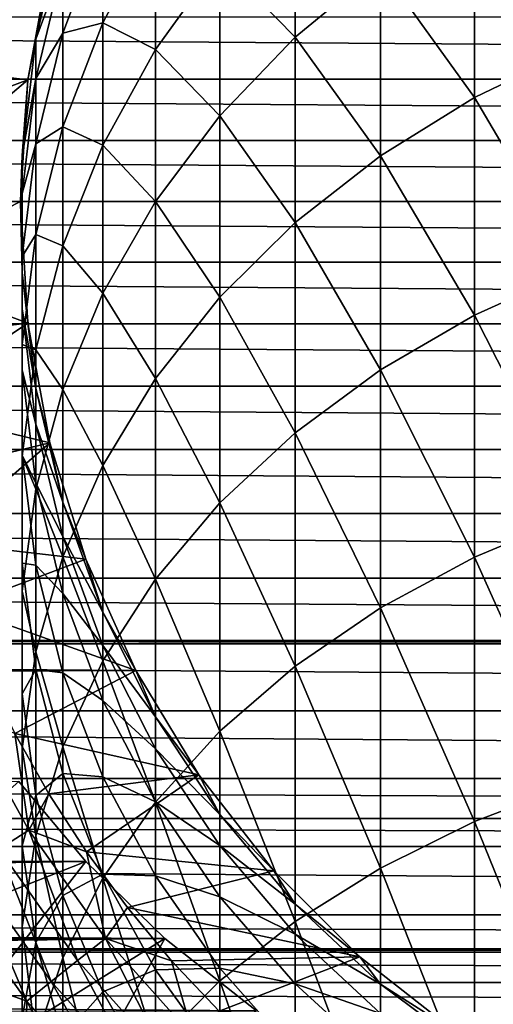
# Model space of a CAD drawing. Header units: metres. Extents: x -99 to 99, y -314 to 25.
# Tile 153 of 256: x -13 to -7, y -10 to 2. Entities that reach past the tile are written whole.
import ezdxf

# ---------------------------------------------------------------- set-up
doc = ezdxf.new("R2010")
doc.units = ezdxf.units.M
doc.layers.add('solid_K2442E1000C35', color=7, linetype='CONTINUOUS')

msp = doc.modelspace()

# ---------------------------------------------------------------- linework, layer by layer
at = {"layer": 'solid_K2442E1000C35'}
for points in [[(-5.834389, 1.964228, 172.120743), (-5.834389, 4.470004, 168.03595), (-7.143617, 3.809541, 167.668335)], [(-9.455857, 2.114267, 166.724701), (-9.455857, 4.16319, 162.646561), (-10.427602, 3.107299, 162.170914)], [(-9.455857, 2.114267, 166.724701), (-8.356239, 3.02074, 167.229263), (-9.455857, 4.16319, 162.646561)], [(-7.143617, 1.33722, 171.698578), (-7.143617, 3.809541, 167.668335), (-8.356239, 3.02074, 167.229263)], [(-7.143617, 1.33722, 171.698578), (-5.834389, 1.964228, 172.120743), (-7.143617, 3.809541, 167.668335)], [(-12.622244, 3.111104, 140.5), (-12.802501, 2.088487, 144.492325), (-12.453864, 3.554244, 144.616608)], [(-12.453864, 3.032202, 148.70784), (-12.453864, 3.554244, 144.616608), (-12.802501, 2.088487, 144.492325)], [(-11.93681, 2.301954, 157.15686), (-11.25833, 3.57622, 157.605576), (-11.93681, 3.541102, 153.097122)], [(-11.25833, 1.955688, 161.652145), (-11.25833, 3.57622, 157.605576), (-11.93681, 2.301954, 157.15686)], [(-11.25833, 1.955688, 161.652145), (-10.427602, 3.107299, 162.170914), (-11.25833, 3.57622, 157.605576)], [(-12.453864, 2.166056, 152.740265), (-11.93681, 3.541102, 153.097122), (-12.453864, 3.032202, 148.70784)], [(-11.93681, 2.301954, 157.15686), (-11.93681, 3.541102, 153.097122), (-12.453864, 2.166056, 152.740265)], [(-12.622243, 3.111097, 116.5), (-14.517205, 2.651495, 116.5), (-14.65077, 1.770502, 116.5)], [(-12.905218, 1.566944, 116.5), (-12.622243, 3.111097, 116.5), (-14.65077, 1.770502, 116.5)], [(-12.622244, 3.111104, 140.5), (-12.622243, 3.111097, 116.5), (-12.905218, 1.566944, 116.5)], [(-12.622244, 3.111104, 140.5), (-12.905218, 1.566944, 116.5), (-12.905215, 1.566977, 140.5)], [(-12.622244, 3.111104, 140.5), (-12.905215, 1.566977, 140.5), (-12.802501, 2.088487, 144.492325)], [(-10.427602, 1.102381, 166.161469), (-10.427602, 3.107299, 162.170914), (-11.25833, 1.955688, 161.652145)], [(-10.427602, 1.102381, 166.161469), (-9.455857, 2.114267, 166.724701), (-10.427602, 3.107299, 162.170914)], [(-12.802501, 1.582205, 148.460068), (-12.453864, 3.032202, 148.70784), (-12.802501, 2.088487, 144.492325)], [(-12.453864, 2.166056, 152.740265), (-12.453864, 3.032202, 148.70784), (-12.802501, 1.582205, 148.460068)], [(-8.356239, 0.588374, 171.194382), (-8.356239, 3.02074, 167.229263), (-9.455857, 2.114267, 166.724701)], [(-8.356239, 0.588374, 171.194382), (-7.143617, 1.33722, 171.698578), (-8.356239, 3.02074, 167.229263)], [(-56.160873, 2.379367, 26.189915), (56.160873, 2.379362, 26.189915), (56.013962, 1.575451, 26.082964)], [(-56.013962, 1.575456, 26.082964), (-56.160873, 2.379367, 26.189915), (56.013962, 1.575451, 26.082964)], [(-12.453864, 0.96201, 156.685013), (-11.93681, 2.301954, 157.15686), (-12.453864, 2.166056, 152.740265)], [(-11.93681, 0.723933, 161.097275), (-11.93681, 2.301954, 157.15686), (-12.453864, 0.96201, 156.685013)], [(-11.93681, 0.723933, 161.097275), (-11.25833, 1.955688, 161.652145), (-11.93681, 2.301954, 157.15686)], [(-12.802501, 0.742205, 152.370758), (-12.453864, 2.166056, 152.740265), (-12.802501, 1.582205, 148.460068)], [(-12.453864, 0.96201, 156.685013), (-12.453864, 2.166056, 152.740265), (-12.802501, 0.742205, 152.370758)], [(-12.905215, 1.566977, 140.5), (-12.978006, 0.592311, 144.365479), (-12.802501, 2.088487, 144.492325)], [(-12.802501, 1.582205, 148.460068), (-12.802501, 2.088487, 144.492325), (-12.978006, 0.592311, 144.365479)], [(-9.455857, -0.272184, 170.614975), (-9.455857, 2.114267, 166.724701), (-10.427602, 1.102381, 166.161469)], [(-9.455857, -0.272184, 170.614975), (-8.356239, 0.588374, 171.194382), (-9.455857, 2.114267, 166.724701)], [(-11.25833, -0.001235, 165.54718), (-11.25833, 1.955688, 161.652145), (-11.93681, 0.723933, 161.097275)], [(-11.25833, -0.001235, 165.54718), (-10.427602, 1.102381, 166.161469), (-11.25833, 1.955688, 161.652145)], [(-5.834389, -0.878, 175.979004), (-5.834389, 1.964228, 172.120743), (-7.143617, 1.33722, 171.698578)], [(-12.905218, 1.566944, 116.5), (-14.65077, 1.770502, 116.5), (-14.730787, 0.885253, 116.5)], [(-56.013962, 1.575456, 26.082964), (56.013962, 1.575451, 26.082964), (55.928188, 0.782425, 26.02042)], [(-55.928188, 0.78243, 26.02042), (-56.013962, 1.575456, 26.082964), (55.928188, 0.782425, 26.02042)], [(-12.905218, 1.566944, 116.5), (-14.730787, 0.885253, 116.5), (-14.75736, 0, 116.5)], [(-13, 0, 116.5), (-12.905218, 1.566944, 116.5), (-14.75736, 0, 116.5)], [(-12.905215, 1.566977, 140.5), (-12.905218, 1.566944, 116.5), (-13, 0, 116.5)], [(-12.905215, 1.566977, 140.5), (-13, 0, 116.5), (-13, 0, 140.5)], [(-12.905215, 1.566977, 140.5), (-13, 0, 140.5), (-12.978006, 0.592311, 144.365479)], [(-12.978006, 0.102115, 148.207138), (-12.802501, 1.582205, 148.460068), (-12.978006, 0.592311, 144.365479)], [(-12.802501, 0.742205, 152.370758), (-12.802501, 1.582205, 148.460068), (-12.978006, 0.102115, 148.207138)], [(-7.143617, -1.467063, 175.505325), (-7.143617, 1.33722, 171.698578), (-8.356239, 0.588374, 171.194382)], [(-7.143617, -1.467063, 175.505325), (-5.834389, -0.878, 175.979004), (-7.143617, 1.33722, 171.698578)], [(-10.427602, -1.232816, 169.968185), (-10.427602, 1.102381, 166.161469), (-11.25833, -0.001235, 165.54718)], [(-10.427602, -1.232816, 169.968185), (-9.455857, -0.272184, 170.614975), (-10.427602, 1.102381, 166.161469)], [(-12.802501, -0.425493, 156.196426), (-12.453864, 0.96201, 156.685013), (-12.802501, 0.742205, 152.370758)], [(-12.453864, -0.57131, 160.513809), (-12.453864, 0.96201, 156.685013), (-12.802501, -0.425493, 156.196426)], [(-12.453864, -0.57131, 160.513809), (-11.93681, 0.723933, 161.097275), (-12.453864, 0.96201, 156.685013)], [(-55.928188, 0.78243, 26.02042), (55.928188, 0.782425, 26.02042), (55.900002, 0, 26)], [(-55.900002, 0, 26), (-55.928188, 0.78243, 26.02042), (55.900002, 0, 26)], [(-12.978006, -0.711194, 151.993591), (-12.802501, 0.742205, 152.370758), (-12.978006, 0.102115, 148.207138)], [(-12.802501, -0.425493, 156.196426), (-12.802501, 0.742205, 152.370758), (-12.978006, -0.711194, 151.993591)], [(-11.93681, -1.181656, 164.890137), (-11.93681, 0.723933, 161.097275), (-12.453864, -0.57131, 160.513809)], [(-11.93681, -1.181656, 164.890137), (-11.25833, -0.001235, 165.54718), (-11.93681, 0.723933, 161.097275)], [(-13, 0, 140.5), (-12.978006, -0.91405, 144.237762), (-12.978006, 0.592311, 144.365479)], [(-12.978006, 0.102115, 148.207138), (-12.978006, 0.592311, 144.365479), (-12.978006, -0.91405, 144.237762)], [(-8.356239, -2.170589, 174.939606), (-8.356239, 0.588374, 171.194382), (-9.455857, -0.272184, 170.614975)], [(-8.356239, -2.170589, 174.939606), (-7.143617, -1.467063, 175.505325), (-8.356239, 0.588374, 171.194382)], [(-55.928207, -0.782793, 26.020439), (-55.900002, 0, 26), (55.928207, -0.782799, 26.020439)], [(-55.900002, 0, 26), (55.900002, 0, 26), (55.928207, -0.782799, 26.020439)], [(-13, 0, 116.5), (-14.75736, 0, 116.5), (-14.730788, -0.885249, 116.5)], [(-12.905218, -1.566944, 116.5), (-13, 0, 116.5), (-14.730788, -0.885249, 116.5)], [(-13, 0, 140.5), (-13, 0, 116.5), (-12.905218, -1.566944, 116.5)], [(-13, 0, 140.5), (-12.905218, -1.566944, 116.5), (-12.905215, -1.566977, 140.5)], [(-13, 0, 140.5), (-12.905215, -1.566977, 140.5), (-12.978006, -0.91405, 144.237762)], [(-12.978006, -1.38805, 147.952499), (-12.978006, 0.102115, 148.207138), (-12.978006, -0.91405, 144.237762)], [(-12.978006, -0.711194, 151.993591), (-12.978006, 0.102115, 148.207138), (-12.978006, -1.38805, 147.952499)], [(-11.25833, -2.280531, 169.262772), (-11.25833, -0.001235, 165.54718), (-11.93681, -1.181656, 164.890137)], [(-11.25833, -2.280531, 169.262772), (-10.427602, -1.232816, 169.968185), (-11.25833, -0.001235, 165.54718)], [(-9.455857, -2.979067, 174.289505), (-9.455857, -0.272184, 170.614975), (-10.427602, -1.232816, 169.968185)], [(-9.455857, -2.979067, 174.289505), (-8.356239, -2.170589, 174.939606), (-9.455857, -0.272184, 170.614975)], [(-12.978006, -1.84179, 155.697693), (-12.802501, -0.425493, 156.196426), (-12.978006, -0.711194, 151.993591)], [(-12.802501, -1.912525, 159.909637), (-12.802501, -0.425493, 156.196426), (-12.978006, -1.84179, 155.697693)], [(-12.802501, -1.912525, 159.909637), (-12.453864, -0.57131, 160.513809), (-12.802501, -0.425493, 156.196426)], [(-12.453864, -2.422918, 164.199219), (-12.453864, -0.57131, 160.513809), (-12.802501, -1.912525, 159.909637)], [(-12.453864, -2.422918, 164.199219), (-11.93681, -1.181656, 164.890137), (-12.453864, -0.57131, 160.513809)], [(-12.978006, -2.174488, 151.613846), (-12.978006, -0.711194, 151.993591), (-12.978006, -1.38805, 147.952499)], [(-12.978006, -1.84179, 155.697693), (-12.978006, -0.711194, 151.993591), (-12.978006, -2.174488, 151.613846)], [(-56.014076, -1.576255, 26.08305), (-55.928207, -0.782793, 26.020439), (56.014076, -1.576261, 26.08305)], [(-55.928207, -0.782793, 26.020439), (55.928207, -0.782799, 26.020439), (56.014076, -1.576261, 26.08305)], [(-12.905218, -1.566944, 116.5), (-14.730788, -0.885249, 116.5), (-14.650771, -1.770497, 116.5)], [(-5.834389, -4.036321, 179.583084), (-5.834389, -0.878, 175.979004), (-7.143617, -1.467063, 175.505325)], [(-12.905215, -1.566977, 140.5), (-12.802501, -2.410225, 144.110916), (-12.978006, -0.91405, 144.237762)], [(-12.978006, -1.38805, 147.952499), (-12.978006, -0.91405, 144.237762), (-12.802501, -2.410225, 144.110916)], [(-11.93681, -3.401161, 168.508255), (-11.93681, -1.181656, 164.890137), (-12.453864, -2.422918, 164.199219)], [(-11.93681, -3.401161, 168.508255), (-11.25833, -2.280531, 169.262772), (-11.93681, -1.181656, 164.890137)], [(-10.427602, -3.881563, 173.563797), (-10.427602, -1.232816, 169.968185), (-11.25833, -2.280531, 169.262772)], [(-10.427602, -3.881563, 173.563797), (-9.455857, -2.979067, 174.289505), (-10.427602, -1.232816, 169.968185)], [(-12.802501, -2.868139, 147.69957), (-12.978006, -1.38805, 147.952499), (-12.802501, -2.410225, 144.110916)], [(-12.978006, -2.174488, 151.613846), (-12.978006, -1.38805, 147.952499), (-12.802501, -2.868139, 147.69957)], [(-7.143617, -4.583217, 179.061295), (-7.143617, -1.467063, 175.505325), (-8.356239, -2.170589, 174.939606)], [(-7.143617, -4.583217, 179.061295), (-5.834389, -4.036321, 179.583084), (-7.143617, -1.467063, 175.505325)], [(-56.161137, -2.380526, 26.190102), (-56.014076, -1.576255, 26.08305), (56.16114, -2.380532, 26.190102)], [(-56.014076, -1.576255, 26.08305), (56.014076, -1.576261, 26.08305), (56.16114, -2.380532, 26.190102)], [(-12.905218, -1.566944, 116.5), (-14.650771, -1.770497, 116.5), (-14.517207, -2.651489, 116.5)], [(-12.622243, -3.111097, 116.5), (-12.905218, -1.566944, 116.5), (-14.517207, -2.651489, 116.5)], [(-12.905215, -1.566977, 140.5), (-12.905218, -1.566944, 116.5), (-12.622243, -3.111097, 116.5)], [(-12.905215, -1.566977, 140.5), (-12.622243, -3.111097, 116.5), (-12.622244, -3.111104, 140.5)], [(-12.905215, -1.566977, 140.5), (-12.622244, -3.111104, 140.5), (-12.802501, -2.410225, 144.110916)], [(-12.978006, -3.267729, 155.195557), (-12.978006, -1.84179, 155.697693), (-12.978006, -2.174488, 151.613846)], [(-12.978006, -3.281573, 159.292923), (-12.978006, -1.84179, 155.697693), (-12.978006, -3.267729, 155.195557)], [(-12.978006, -3.281573, 159.292923), (-12.802501, -1.912525, 159.909637), (-12.978006, -1.84179, 155.697693)], [(-12.802501, -3.708236, 163.483795), (-12.802501, -1.912525, 159.909637), (-12.978006, -3.281573, 159.292923)], [(-12.802501, -3.708236, 163.483795), (-12.453864, -2.422918, 164.199219), (-12.802501, -1.912525, 159.909637)], [(-12.802501, -3.627887, 151.236664), (-12.978006, -2.174488, 151.613846), (-12.802501, -2.868139, 147.69957)], [(-12.978006, -3.267729, 155.195557), (-12.978006, -2.174488, 151.613846), (-12.802501, -3.627887, 151.236664)], [(-11.25833, -4.865871, 172.772308), (-11.25833, -2.280531, 169.262772), (-11.93681, -3.401161, 168.508255)], [(-11.25833, -4.865871, 172.772308), (-10.427602, -3.881563, 173.563797), (-11.25833, -2.280531, 169.262772)], [(-8.356239, -5.236384, 178.43811), (-8.356239, -2.170589, 174.939606), (-9.455857, -2.979067, 174.289505)], [(-8.356239, -5.236384, 178.43811), (-7.143617, -4.583217, 179.061295), (-8.356239, -2.170589, 174.939606)], [(-56.372688, -3.194949, 26.344206), (-56.161137, -2.380526, 26.190102), (56.372688, -3.194955, 26.344208)], [(-56.161137, -2.380526, 26.190102), (56.16114, -2.380532, 26.190102), (56.372688, -3.194955, 26.344208)], [(-12.622244, -3.111104, 140.5), (-12.453864, -3.875983, 143.986649), (-12.802501, -2.410225, 144.110916)], [(-12.802501, -2.868139, 147.69957), (-12.802501, -2.410225, 144.110916), (-12.453864, -3.875983, 143.986649)], [(-12.453864, -4.57955, 167.714859), (-12.453864, -2.422918, 164.199219), (-12.802501, -3.708236, 163.483795)], [(-12.453864, -4.57955, 167.714859), (-11.93681, -3.401161, 168.508255), (-12.453864, -2.422918, 164.199219)], [(-12.622243, -3.111097, 116.5), (-14.517207, -2.651489, 116.5), (-14.330437, -3.523939, 116.5)], [(-12.453864, -4.318137, 147.451797), (-12.802501, -2.868139, 147.69957), (-12.453864, -3.875983, 143.986649)], [(-12.802501, -3.627887, 151.236664), (-12.802501, -2.868139, 147.69957), (-12.453864, -4.318137, 147.451797)], [(-9.455857, -5.98699, 177.72197), (-9.455857, -2.979067, 174.289505), (-10.427602, -3.881563, 173.563797)], [(-9.455857, -5.98699, 177.72197), (-8.356239, -5.236384, 178.43811), (-9.455857, -2.979067, 174.289505)], [(-12.622243, -3.111097, 116.5), (-14.330437, -3.523939, 116.5), (-14.091263, -4.383585, 116.5)], [(-12.155199, -4.609889, 116.5), (-12.622243, -3.111097, 116.5), (-14.091263, -4.383585, 116.5)], [(-12.622244, -3.111104, 140.5), (-12.622243, -3.111097, 116.5), (-12.155199, -4.609889, 116.5)], [(-12.622244, -3.111104, 140.5), (-12.155199, -4.609889, 116.5), (-12.155211, -4.609864, 140.5)], [(-12.622244, -3.111104, 140.5), (-12.155211, -4.609864, 140.5), (-12.453864, -3.875983, 143.986649)], [(-56.652912, -4.01817, 26.548208), (-56.372688, -3.194949, 26.344206), (56.652912, -4.018174, 26.548208)], [(-56.372688, -3.194949, 26.344206), (56.372688, -3.194955, 26.344208), (56.652912, -4.018174, 26.548208)], [(-12.802501, -4.684026, 154.696823), (-12.978006, -3.267729, 155.195557), (-12.802501, -3.627887, 151.236664)], [(-12.978006, -4.659942, 158.671997), (-12.978006, -3.267729, 155.195557), (-12.802501, -4.684026, 154.696823)], [(-12.978006, -4.659942, 158.671997), (-12.978006, -3.281573, 159.292923), (-12.978006, -3.267729, 155.195557)], [(-12.978006, -5.020229, 162.75351), (-12.978006, -3.281573, 159.292923), (-12.978006, -4.659942, 158.671997)], [(-12.978006, -5.020229, 162.75351), (-12.802501, -3.708236, 163.483795), (-12.978006, -3.281573, 159.292923)], [(-11.93681, -5.918681, 171.925735), (-11.93681, -3.401161, 168.508255), (-12.453864, -4.57955, 167.714859)], [(-11.93681, -5.918681, 171.925735), (-11.25833, -4.865871, 172.772308), (-11.93681, -3.401161, 168.508255)], [(-12.453864, -5.051737, 150.867157), (-12.802501, -3.627887, 151.236664), (-12.453864, -4.318137, 147.451797)], [(-12.802501, -4.684026, 154.696823), (-12.802501, -3.627887, 151.236664), (-12.453864, -5.051737, 150.867157)], [(-12.802501, -5.799764, 166.893295), (-12.802501, -3.708236, 163.483795), (-12.978006, -5.020229, 162.75351)], [(-12.802501, -5.799764, 166.893295), (-12.453864, -4.57955, 167.714859), (-12.802501, -3.708236, 163.483795)], [(-12.155211, -4.609864, 140.5), (-11.93681, -5.291499, 143.866623), (-12.453864, -3.875983, 143.986649)], [(-12.453864, -4.318137, 147.451797), (-12.453864, -3.875983, 143.986649), (-11.93681, -5.291499, 143.866623)], [(-10.427602, -6.824883, 176.922531), (-10.427602, -3.881563, 173.563797), (-11.25833, -4.865871, 172.772308)], [(-10.427602, -6.824883, 176.922531), (-9.455857, -5.98699, 177.72197), (-10.427602, -3.881563, 173.563797)], [(-57.007587, -4.85207, 26.806431), (-56.652912, -4.01817, 26.548208), (57.007587, -4.852072, 26.806431)], [(-56.652912, -4.01817, 26.548208), (56.652912, -4.018174, 26.548208), (57.007587, -4.852072, 26.806431)], [(-5.834389, -7.488107, 182.907166), (-5.834389, -4.036321, 179.583084), (-7.143617, -4.583217, 179.061295)], [(-12.155199, -4.609889, 116.5), (-14.091263, -4.383585, 116.5), (-13.800783, -5.22666, 116.5)], [(-11.93681, -5.718434, 147.212509), (-12.453864, -4.318137, 147.451797), (-11.93681, -5.291499, 143.866623)], [(-12.453864, -5.051737, 150.867157), (-12.453864, -4.318137, 147.451797), (-11.93681, -5.718434, 147.212509)], [(-11.510919, -6.04142, 116.5), (-12.155199, -4.609889, 116.5), (-13.800783, -5.22666, 116.5)], [(-12.802501, -6.028991, 158.055283), (-12.978006, -4.659942, 158.671997), (-12.802501, -4.684026, 154.696823)], [(-12.978006, -6.341153, 162.018265), (-12.978006, -4.659942, 158.671997), (-12.802501, -6.028991, 158.055283)], [(-12.978006, -6.341153, 162.018265), (-12.978006, -5.020229, 162.75351), (-12.978006, -4.659942, 158.671997)], [(-12.453864, -7.025756, 171.035522), (-12.453864, -4.57955, 167.714859), (-12.802501, -5.799764, 166.893295)], [(-12.453864, -6.071529, 154.208237), (-12.802501, -4.684026, 154.696823), (-12.453864, -5.051737, 150.867157)], [(-12.802501, -6.028991, 158.055283), (-12.802501, -4.684026, 154.696823), (-12.453864, -6.071529, 154.208237)], [(-12.453864, -7.025756, 171.035522), (-11.93681, -5.918681, 171.925735), (-12.453864, -4.57955, 167.714859)], [(-12.155211, -4.609864, 140.5), (-12.155199, -4.609889, 116.5), (-11.510919, -6.04142, 116.5)], [(-12.155211, -4.609864, 140.5), (-11.510919, -6.04142, 116.5), (-11.510928, -6.041401, 140.5)], [(-12.155211, -4.609864, 140.5), (-11.510928, -6.041401, 140.5), (-11.93681, -5.291499, 143.866623)], [(-7.143617, -7.988919, 182.341003), (-7.143617, -4.583217, 179.061295), (-8.356239, -5.236384, 178.43811)], [(-7.143617, -7.988919, 182.341003), (-5.834389, -7.488107, 182.907166), (-7.143617, -4.583217, 179.061295)], [(-57.419956, -5.65507, 27.106831), (-57.007587, -4.85207, 26.806431), (57.419956, -5.655068, 27.106829)], [(-57.007587, -4.85207, 26.806431), (57.007587, -4.852072, 26.806431), (57.419956, -5.655068, 27.106829)], [(-11.25833, -7.738734, 176.050644), (-11.25833, -4.865871, 172.772308), (-11.93681, -5.918681, 171.925735)], [(-11.25833, -7.738734, 176.050644), (-10.427602, -6.824883, 176.922531), (-11.25833, -4.865871, 172.772308)], [(-12.978006, -7.045301, 166.054672), (-12.978006, -5.020229, 162.75351), (-12.978006, -6.341153, 162.018265)], [(-12.978006, -7.045301, 166.054672), (-12.802501, -5.799764, 166.893295), (-12.978006, -5.020229, 162.75351)], [(-11.93681, -6.426784, 150.5103), (-12.453864, -5.051737, 150.867157), (-11.93681, -5.718434, 147.212509)], [(-12.453864, -6.071529, 154.208237), (-12.453864, -5.051737, 150.867157), (-11.93681, -6.426784, 150.5103)], [(-11.510919, -6.04142, 116.5), (-13.800783, -5.22666, 116.5), (-13.460036, -6.050377, 116.5)], [(-11.510928, -6.041401, 140.5), (-11.25833, -6.637632, 143.752502), (-11.93681, -5.291499, 143.866623)], [(-11.93681, -5.718434, 147.212509), (-11.93681, -5.291499, 143.866623), (-11.25833, -6.637632, 143.752502)], [(-8.356239, -8.587048, 181.66481), (-8.356239, -5.236384, 178.43811), (-9.455857, -5.98699, 177.72197)], [(-8.356239, -8.587048, 181.66481), (-7.143617, -7.988919, 182.341003), (-8.356239, -5.236384, 178.43811)], [(-57.974838, -6.560691, 27.510843), (-57.444977, -5.699667, 27.125065), (57.974838, -6.560693, 27.510845)], [(-57.444977, -5.699667, 27.125065), (-57.419956, -5.65507, 27.106831), (57.444977, -5.699667, 27.125065)], [(-57.444977, -5.699667, 27.125065), (57.444977, -5.699667, 27.125065), (57.974838, -6.560693, 27.510845)], [(-57.419956, -5.65507, 27.106831), (57.419956, -5.655068, 27.106829), (57.444977, -5.699667, 27.125065)], [(-12.802501, -8.172124, 170.113708), (-12.802501, -5.799764, 166.893295), (-12.978006, -7.045301, 166.054672)], [(-12.802501, -8.172124, 170.113708), (-12.453864, -7.025756, 171.035522), (-12.802501, -5.799764, 166.893295)], [(-11.25833, -7.050094, 146.984955), (-11.93681, -5.718434, 147.212509), (-11.25833, -6.637632, 143.752502)], [(-11.93681, -6.426784, 150.5103), (-11.93681, -5.718434, 147.212509), (-11.25833, -7.050094, 146.984955)], [(-11.93681, -8.716182, 175.118073), (-11.93681, -5.918681, 171.925735), (-12.453864, -7.025756, 171.035522)], [(-11.93681, -8.716182, 175.118073), (-11.25833, -7.738734, 176.050644), (-11.93681, -5.918681, 171.925735)], [(-11.510919, -6.04142, 116.5), (-13.460036, -6.050377, 116.5), (-13.070085, -6.852185, 116.5)], [(-10.698808, -7.384816, 116.5), (-11.510919, -6.04142, 116.5), (-13.070085, -6.852185, 116.5)], [(-12.802501, -7.653145, 161.287979), (-12.978006, -6.341153, 162.018265), (-12.802501, -6.028991, 158.055283)], [(-12.453864, -7.370205, 157.451111), (-12.802501, -6.028991, 158.055283), (-12.453864, -6.071529, 154.208237)], [(-12.802501, -7.653145, 161.287979), (-12.802501, -6.028991, 158.055283), (-12.453864, -7.370205, 157.451111)], [(-11.93681, -7.411473, 153.736389), (-12.453864, -6.071529, 154.208237), (-11.93681, -6.426784, 150.5103)], [(-12.453864, -7.370205, 157.451111), (-12.453864, -6.071529, 154.208237), (-11.93681, -7.411473, 153.736389)], [(-11.510928, -6.041401, 140.5), (-11.510919, -6.04142, 116.5), (-10.698808, -7.384816, 116.5)], [(-11.510928, -6.041401, 140.5), (-10.698808, -7.384816, 116.5), (-10.698791, -7.384842, 140.5)], [(-11.510928, -6.041401, 140.5), (-10.698791, -7.384842, 140.5), (-11.25833, -6.637632, 143.752502)], [(-9.455857, -9.274404, 180.887756), (-9.455857, -5.98699, 177.72197), (-10.427602, -6.824883, 176.922531)], [(-9.455857, -9.274404, 180.887756), (-8.356239, -8.587048, 181.66481), (-9.455857, -5.98699, 177.72197)], [(-12.978006, -8.299316, 165.210358), (-12.978006, -6.341153, 162.018265), (-12.802501, -7.653145, 161.287979)], [(-12.978006, -8.299316, 165.210358), (-12.978006, -7.045301, 166.054672), (-12.978006, -6.341153, 162.018265)], [(-11.25833, -7.734431, 150.170959), (-11.93681, -6.426784, 150.5103), (-11.25833, -7.050094, 146.984955)], [(-11.93681, -7.411473, 153.736389), (-11.93681, -6.426784, 150.5103), (-11.25833, -7.734431, 150.170959)], [(-58.606552, -7.432253, 27.970739), (-57.974838, -6.560691, 27.510843), (58.606556, -7.432255, 27.970741)], [(-57.974838, -6.560691, 27.510843), (57.974838, -6.560693, 27.510845), (58.606556, -7.432255, 27.970741)], [(-12.891602, -8.10033, 116.463287), (-13.070085, -6.852185, 116.5), (-13.717491, -6.605996, 116.463287)], [(-12.891602, -8.10033, 116.463287), (-13.717491, -6.605996, 116.463287), (-13.279611, -8.344132, 116.353462)], [(-10.698791, -7.384842, 140.5), (-10.427602, -7.896179, 143.645798), (-11.25833, -6.637632, 143.752502)], [(-11.25833, -7.050094, 146.984955), (-11.25833, -6.637632, 143.752502), (-10.427602, -7.896179, 143.645798)], [(-10.427602, -10.041693, 180.02034), (-10.427602, -6.824883, 176.922531), (-11.25833, -7.738734, 176.050644)], [(-10.427602, -10.041693, 180.02034), (-9.455857, -9.274404, 180.887756), (-10.427602, -6.824883, 176.922531)], [(-10.698808, -7.384816, 116.5), (-13.070085, -6.852185, 116.5), (-12.632288, -7.629207, 116.5)], [(-12.891602, -8.10033, 116.463287), (-12.632288, -7.629207, 116.5), (-13.070085, -6.852185, 116.5)], [(-12.978006, -9.342281, 169.172775), (-12.978006, -7.045301, 166.054672), (-12.978006, -8.299316, 165.210358)], [(-12.978006, -9.342281, 169.172775), (-12.802501, -8.172124, 170.113708), (-12.978006, -7.045301, 166.054672)], [(-12.453864, -9.744011, 174.137421), (-12.453864, -7.025756, 171.035522), (-12.802501, -8.172124, 170.113708)], [(-12.453864, -9.744011, 174.137421), (-11.93681, -8.716182, 175.118073), (-12.453864, -7.025756, 171.035522)], [(-10.427602, -8.295109, 146.772202), (-11.25833, -7.050094, 146.984955), (-10.427602, -7.896179, 143.645798)], [(-11.25833, -7.734431, 150.170959), (-11.25833, -7.050094, 146.984955), (-10.427602, -8.295109, 146.772202)], [(-12.158278, -8.504087, 53.356396), (-13.019159, -7.472554, 54.006187), (-59.350185, -8.310107, 53.487679)], [(-59.030598, -7.949463, 28.279699), (-58.606552, -7.432253, 27.970739), (59.030598, -7.949462, 28.279699)], [(-58.606552, -7.432253, 27.970739), (58.606556, -7.432255, 27.970741), (59.030598, -7.949462, 28.279699)], [(-15.833675, -9.949106, 67.77269), (-13.019159, -7.472554, 54.006187), (-12.158278, -8.504087, 53.356396)], [(-12.453864, -8.938463, 160.57254), (-12.802501, -7.653145, 161.287979), (-12.453864, -7.370205, 157.451111)], [(-10.698808, -7.384816, 116.5), (-12.632288, -7.629207, 116.5), (-12.148328, -8.378403, 116.5)], [(-11.93681, -8.665448, 156.867645), (-12.453864, -7.370205, 157.451111), (-11.93681, -7.411473, 153.736389)], [(-12.453864, -8.938463, 160.57254), (-12.453864, -7.370205, 157.451111), (-11.93681, -8.665448, 156.867645)], [(-9.730651, -8.620579, 116.5), (-10.698808, -7.384816, 116.5), (-12.148328, -8.378403, 116.5)], [(-11.25833, -8.685739, 153.287674), (-11.93681, -7.411473, 153.736389), (-11.25833, -7.734431, 150.170959)], [(-11.93681, -8.665448, 156.867645), (-11.93681, -7.411473, 153.736389), (-11.25833, -8.685739, 153.287674)], [(-10.698791, -7.384842, 140.5), (-10.698808, -7.384816, 116.5), (-9.730651, -8.620579, 116.5)], [(-10.698791, -7.384842, 140.5), (-9.730651, -8.620579, 116.5), (-9.730639, -8.620595, 140.5)], [(-10.698791, -7.384842, 140.5), (-9.730639, -8.620595, 140.5), (-10.427602, -7.896179, 143.645798)], [(-5.834389, -11.208629, 185.927444), (-5.834389, -7.488107, 182.907166), (-7.143617, -7.988919, 182.341003)], [(-12.802501, -9.544853, 164.37175), (-12.978006, -8.299316, 165.210358), (-12.802501, -7.653145, 161.287979)], [(-12.891602, -8.10033, 116.463287), (-12.148328, -8.378403, 116.5), (-12.632288, -7.629207, 116.5)], [(-12.802501, -9.544853, 164.37175), (-12.802501, -7.653145, 161.287979), (-12.453864, -8.938463, 160.57254)], [(-10.427602, -8.956995, 149.853683), (-11.25833, -7.734431, 150.170959), (-10.427602, -8.295109, 146.772202)], [(-11.25833, -8.685739, 153.287674), (-11.25833, -7.734431, 150.170959), (-10.427602, -8.956995, 149.853683)], [(-11.25833, -10.878537, 179.074295), (-11.25833, -7.738734, 176.050644), (-11.93681, -8.716182, 175.118073)], [(-11.25833, -10.878537, 179.074295), (-10.427602, -10.041693, 180.02034), (-11.25833, -7.738734, 176.050644)], [(-59.350147, -8.310067, 28.512295), (-59.030598, -7.949463, 28.279699), (59.350151, -8.31007, 28.512297)], [(-59.030598, -7.949463, 28.279699), (59.030598, -7.949462, 28.279699), (59.350151, -8.31007, 28.512297)], [(-9.730639, -8.620595, 140.5), (-9.455857, -9.050118, 143.547958), (-10.427602, -7.896179, 143.645798)], [(-10.427602, -8.295109, 146.772202), (-10.427602, -7.896179, 143.645798), (-9.455857, -9.050118, 143.547958)], [(-7.143617, -11.659769, 185.320953), (-7.143617, -7.988919, 182.341003), (-8.356239, -8.587048, 181.66481)], [(-7.143617, -11.659769, 185.320953), (-5.834389, -11.208629, 185.927444), (-7.143617, -7.988919, 182.341003)], [(-12.891602, -8.10033, 116.463287), (-13.279611, -8.344132, 116.353462), (-12.261865, -9.778511, 116.353462)], [(-11.903592, -9.492798, 116.463287), (-12.148328, -8.378403, 116.5), (-12.891602, -8.10033, 116.463287)], [(-11.903592, -9.492798, 116.463287), (-12.891602, -8.10033, 116.463287), (-12.261865, -9.778511, 116.353462)], [(-12.802501, -10.808319, 173.121979), (-12.802501, -8.172124, 170.113708), (-12.978006, -9.342281, 169.172775)], [(-12.802501, -10.808319, 173.121979), (-12.453864, -9.744011, 174.137421), (-12.802501, -8.172124, 170.113708)], [(-12.158278, -8.504087, 53.356396), (-59.350185, -8.310107, 53.487679), (-60.217556, -9.188719, 52.856113)], [(-60.217518, -9.188681, 29.143856), (-59.350147, -8.310067, 28.512295), (60.217518, -9.188683, 29.143858)], [(-59.350147, -8.310067, 28.512295), (59.350151, -8.31007, 28.512297), (60.217518, -9.188683, 29.143858)], [(-13.279611, -8.344132, 116.353462), (-13.648272, -8.575778, 116.173233), (-12.602272, -10.049976, 116.173233)], [(-12.261865, -9.778511, 116.353462), (-13.279611, -8.344132, 116.353462), (-12.602272, -10.049976, 116.173233)], [(-12.978006, -10.520406, 168.225433), (-12.978006, -8.299316, 165.210358), (-12.802501, -9.544853, 164.37175)], [(-12.978006, -10.520406, 168.225433), (-12.978006, -9.342281, 169.172775), (-12.978006, -8.299316, 165.210358)], [(-9.455857, -9.436642, 146.577133), (-10.427602, -8.295109, 146.772202), (-9.455857, -9.050118, 143.547958)], [(-10.427602, -8.956995, 149.853683), (-10.427602, -8.295109, 146.772202), (-9.455857, -9.436642, 146.577133)], [(-9.730651, -8.620579, 116.5), (-12.148328, -8.378403, 116.5), (-11.620055, -9.096913, 116.5)], [(-11.903592, -9.492798, 116.463287), (-11.620055, -9.096913, 116.5), (-12.148328, -8.378403, 116.5)], [(-11.139102, -9.496079, 52.611393), (-12.158278, -8.504087, 53.356396), (-60.217556, -9.188719, 52.856113)], [(-15.833675, -9.949106, 67.77269), (-12.158278, -8.504087, 53.356396), (-14.620157, -11.659374, 67.77269)], [(-14.620157, -11.659374, 67.77269), (-12.158278, -8.504087, 53.356396), (-11.139102, -9.496079, 52.611393)], [(-13.648272, -8.575778, 116.173233), (-13.988489, -8.789551, 115.927048), (-12.916415, -10.300497, 115.927048)], [(-12.602272, -10.049976, 116.173233), (-13.648272, -8.575778, 116.173233), (-12.916415, -10.300497, 115.927048)], [(-8.620579, -9.730651, 116.5), (-9.730651, -8.620579, 116.5), (-11.620055, -9.096913, 116.5)], [(-9.730639, -8.620595, 140.5), (-9.730651, -8.620579, 116.5), (-8.620579, -9.730651, 116.5)], [(-9.730639, -8.620595, 140.5), (-8.620579, -9.730651, 116.5), (-8.620595, -9.730639, 140.5)], [(-9.730639, -8.620595, 140.5), (-8.620595, -9.730639, 140.5), (-9.455857, -9.050118, 143.547958)], [(-8.356239, -12.198574, 184.596619), (-8.356239, -8.587048, 181.66481), (-9.455857, -9.274404, 180.887756)], [(-8.356239, -12.198574, 184.596619), (-7.143617, -11.659769, 185.320953), (-8.356239, -8.587048, 181.66481)], [(-11.93681, -10.179726, 159.881638), (-12.453864, -8.938463, 160.57254), (-11.93681, -8.665448, 156.867645)], [(-11.93681, -11.773622, 178.062393), (-11.93681, -8.716182, 175.118073), (-12.453864, -9.744011, 174.137421)], [(-11.25833, -9.897203, 156.312775), (-11.93681, -8.665448, 156.867645), (-11.25833, -8.685739, 153.287674)], [(-11.93681, -10.179726, 159.881638), (-11.93681, -8.665448, 156.867645), (-11.25833, -9.897203, 156.312775)], [(-11.93681, -11.773622, 178.062393), (-11.25833, -10.878537, 179.074295), (-11.93681, -8.716182, 175.118073)], [(-10.427602, -9.877093, 152.868149), (-11.25833, -8.685739, 153.287674), (-10.427602, -8.956995, 149.853683)], [(-11.25833, -9.897203, 156.312775), (-11.25833, -8.685739, 153.287674), (-10.427602, -9.877093, 152.868149)], [(-12.916415, -10.300497, 115.927048), (-13.988489, -8.789551, 115.927048), (-13.538793, -10.079233, 115.621323)], [(-12.453864, -10.765067, 163.550186), (-12.802501, -9.544853, 164.37175), (-12.453864, -8.938463, 160.57254)], [(-12.453864, -10.765067, 163.550186), (-12.453864, -8.938463, 160.57254), (-11.93681, -10.179726, 159.881638)], [(-9.455857, -10.077943, 149.562775), (-10.427602, -8.956995, 149.853683), (-9.455857, -9.436642, 146.577133)], [(-10.427602, -9.877093, 152.868149), (-10.427602, -8.956995, 149.853683), (-9.455857, -10.077943, 149.562775)], [(-11.903592, -9.492798, 116.463287), (-11.049394, -9.782147, 116.5), (-11.620055, -9.096913, 116.5)], [(-8.620579, -9.730651, 116.5), (-11.620055, -9.096913, 116.5), (-11.049394, -9.782147, 116.5)], [(-8.620595, -9.730639, 140.5), (-8.356239, -10.083846, 143.460312), (-9.455857, -9.050118, 143.547958)], [(-9.455857, -9.436642, 146.577133), (-9.455857, -9.050118, 143.547958), (-8.356239, -10.083846, 143.460312)], [(-11.139102, -9.496079, 52.611393), (-60.217556, -9.188719, 52.856113), (-60.701118, -9.625854, 52.50404)], [(-60.701077, -9.625817, 29.49593), (-60.217518, -9.188681, 29.143856), (60.70108, -9.625818, 29.49593)], [(-60.217518, -9.188681, 29.143856), (60.217518, -9.188683, 29.143858), (60.70108, -9.625818, 29.49593)], [(-12.978006, -11.894716, 172.085449), (-12.978006, -9.342281, 169.172775), (-12.978006, -10.520406, 168.225433)], [(-12.978006, -11.894716, 172.085449), (-12.802501, -10.808319, 173.121979), (-12.978006, -9.342281, 169.172775)], [(-9.455857, -12.817757, 183.764221), (-9.455857, -9.274404, 180.887756), (-10.427602, -10.041693, 180.02034)], [(-9.455857, -12.817757, 183.764221), (-8.356239, -12.198574, 184.596619), (-9.455857, -9.274404, 180.887756)], [(-11.139102, -9.496079, 52.611393), (-60.751869, -9.669863, 52.467072), (-61.219181, -10.059715, 52.12664)], [(-9.955956, -10.425845, 51.784328), (-11.139102, -9.496079, 52.611393), (-61.219181, -10.059715, 52.12664)], [(-11.139102, -9.496079, 52.611393), (-60.701118, -9.625854, 52.50404), (-60.751869, -9.669863, 52.467072)], [(-14.620157, -11.659374, 67.77269), (-11.139102, -9.496079, 52.611393), (-13.222897, -13.222897, 67.77269)], [(-13.222897, -13.222897, 67.77269), (-11.139102, -9.496079, 52.611393), (-9.955956, -10.425845, 51.784328)], [(-11.903592, -9.492798, 116.463287), (-12.261865, -9.778511, 116.353462), (-11.089919, -11.089919, 116.353462)], [(-10.765889, -10.765889, 116.463287), (-11.049394, -9.782147, 116.5), (-11.903592, -9.492798, 116.463287)], [(-10.765889, -10.765889, 116.463287), (-11.903592, -9.492798, 116.463287), (-11.089919, -11.089919, 116.353462)], [(-8.356239, -10.459255, 146.40239), (-9.455857, -9.436642, 146.577133), (-8.356239, -10.083846, 143.460312)], [(-9.455857, -10.077943, 149.562775), (-9.455857, -9.436642, 146.577133), (-8.356239, -10.459255, 146.40239)], [(-60.751804, -9.669806, 29.532881), (-60.701077, -9.625817, 29.49593), (60.751804, -9.669806, 29.532879)], [(-60.701077, -9.625817, 29.49593), (60.70108, -9.625818, 29.49593), (60.751804, -9.669806, 29.532879)], [(-12.802501, -11.690564, 167.2845), (-12.978006, -10.520406, 168.225433), (-12.802501, -9.544853, 164.37175)], [(-12.802501, -11.690564, 167.2845), (-12.802501, -9.544853, 164.37175), (-12.453864, -10.765067, 163.550186)], [(-61.219139, -10.059681, 29.873329), (-60.751804, -9.669806, 29.532881), (61.219139, -10.059683, 29.873329)], [(-60.751804, -9.669806, 29.532881), (60.751804, -9.669806, 29.532879), (61.219139, -10.059683, 29.873329)], [(-12.453864, -12.71484, 176.998352), (-12.453864, -9.744011, 174.137421), (-12.802501, -10.808319, 173.121979)], [(-12.453864, -12.71484, 176.998352), (-11.93681, -11.773622, 178.062393), (-12.453864, -9.744011, 174.137421)], [(-8.620579, -9.730651, 116.5), (-11.049394, -9.782147, 116.5), (-10.438376, -10.431672, 116.5)], [(-7.384816, -10.698808, 116.5), (-8.620579, -9.730651, 116.5), (-10.438376, -10.431672, 116.5)], [(-8.620595, -9.730639, 140.5), (-8.620579, -9.730651, 116.5), (-7.384816, -10.698808, 116.5)], [(-8.620595, -9.730639, 140.5), (-7.384816, -10.698808, 116.5), (-7.384842, -10.698791, 140.5)], [(-8.620595, -9.730639, 140.5), (-7.384842, -10.698791, 140.5), (-8.356239, -10.083846, 143.460312)], [(-12.261865, -9.778511, 116.353462), (-12.602272, -10.049976, 116.173233), (-11.397791, -11.397791, 116.173233)], [(-11.089919, -11.089919, 116.353462), (-12.261865, -9.778511, 116.353462), (-11.397791, -11.397791, 116.173233)], [(-10.427602, -11.048814, 155.794006), (-11.25833, -9.897203, 156.312775), (-10.427602, -9.877093, 152.868149)], [(-10.765889, -10.765889, 116.463287), (-10.438376, -10.431672, 116.5), (-11.049394, -9.782147, 116.5)], [(-9.455857, -10.969426, 152.48349), (-10.427602, -9.877093, 152.868149), (-9.455857, -10.077943, 149.562775)], [(-10.427602, -11.048814, 155.794006), (-10.427602, -9.877093, 152.868149), (-9.455857, -10.969426, 152.48349)], [(-11.25833, -11.360147, 159.224594), (-11.93681, -10.179726, 159.881638), (-11.25833, -9.897203, 156.312775)], [(-11.25833, -11.360147, 159.224594), (-11.25833, -9.897203, 156.312775), (-10.427602, -11.048814, 155.794006)], [(-9.955956, -10.425845, 51.784328), (-61.219181, -10.059715, 52.12664), (-61.77364, -10.488897, 51.723015)], [(-61.773594, -10.488865, 30.276955), (-61.219139, -10.059681, 29.873329), (61.773598, -10.488866, 30.276955)], [(-61.219139, -10.059681, 29.873329), (61.219139, -10.059683, 29.873329), (61.773598, -10.488866, 30.276955)], [(-16.009871, -13.776582, 111.378677), (-12.92983, -10.849393, 115.621323), (-13.538793, -10.079233, 115.621323)], [(-12.916415, -10.300497, 115.927048), (-13.538793, -10.079233, 115.621323), (-12.92983, -10.849393, 115.621323)], [(-12.602272, -10.049976, 116.173233), (-12.916415, -10.300497, 115.927048), (-11.68191, -11.68191, 115.927048)], [(-11.397791, -11.397791, 116.173233), (-12.602272, -10.049976, 116.173233), (-11.68191, -11.68191, 115.927048)], [(-10.427602, -13.508944, 182.835022), (-10.427602, -10.041693, 180.02034), (-11.25833, -10.878537, 179.074295)], [(-10.427602, -13.508944, 182.835022), (-9.455857, -12.817757, 183.764221), (-10.427602, -10.041693, 180.02034)], [(-8.356239, -11.082115, 149.302185), (-9.455857, -10.077943, 149.562775), (-8.356239, -10.459255, 146.40239)], [(-9.455857, -10.969426, 152.48349), (-9.455857, -10.077943, 149.562775), (-8.356239, -11.082115, 149.302185)], [(-7.384842, -10.698791, 140.5), (-7.143617, -10.983383, 143.384048), (-8.356239, -10.083846, 143.460312)], [(-8.356239, -10.459255, 146.40239), (-8.356239, -10.083846, 143.460312), (-7.143617, -10.983383, 143.384048)], [(-11.93681, -11.943457, 162.756775), (-12.453864, -10.765067, 163.550186), (-11.93681, -10.179726, 159.881638)], [(-11.93681, -11.943457, 162.756775), (-11.93681, -10.179726, 159.881638), (-11.25833, -11.360147, 159.224594)], [(-12.916415, -10.300497, 115.927048), (-12.92983, -10.849393, 115.621323), (-12.277117, -11.582842, 115.621323)], [(-11.68191, -11.68191, 115.927048), (-12.916415, -10.300497, 115.927048), (-12.277117, -11.582842, 115.621323)]]:
    msp.add_3dface(points, dxfattribs=at)

doc.saveas('drawing.dxf')
